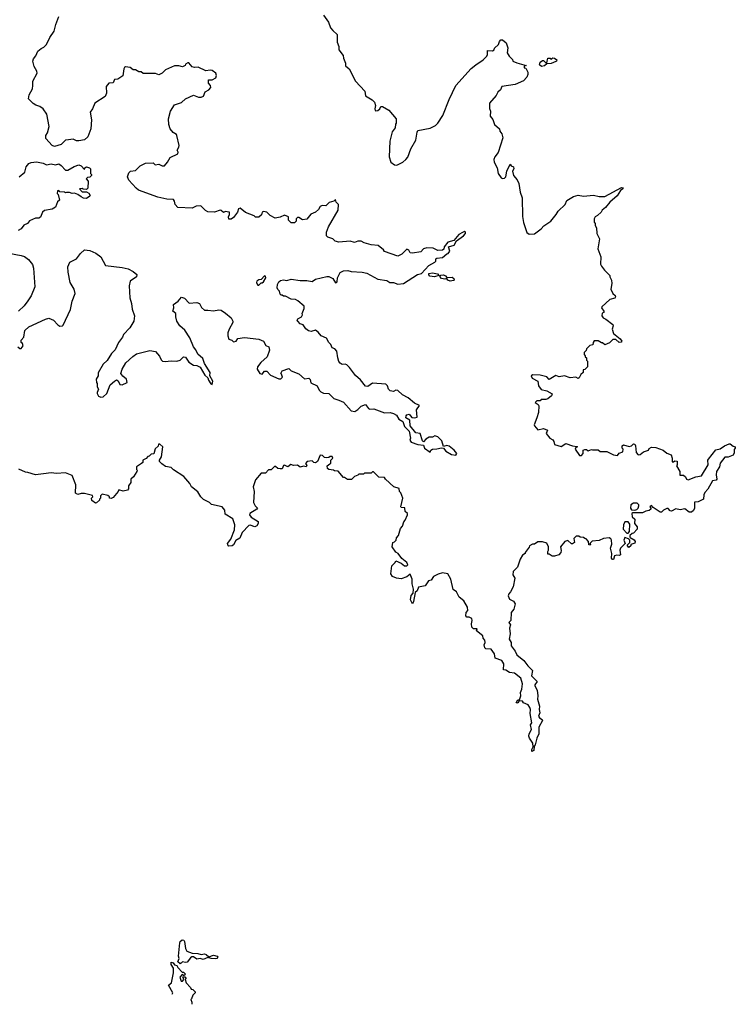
# Model space of a CAD drawing. Extents: x 2472589 to 2662339, y 701009 to 849030.
# Tile 53 of 256: x 2557323 to 2563760, y 721632 to 730487. Entities that reach past the tile are written whole.
import ezdxf

# ---------------------------------------------------------------- set-up
doc = ezdxf.new("R2010")
doc.units = 0

msp = doc.modelspace()

# ---------------------------------------------------------------- linework, layer by layer
at = {"layer": '0CON05XD'}
for points in [[(2560653.6, 728123.6), (2560685, 728122.5), (2560725, 728110), (2560775, 728116), (2560900, 728195), (2560935.8, 728204.2), (2561004.3, 728275.7), (2561056.7, 728305), (2561066.2, 728315), (2561066.7, 728335), (2561075, 728343.3), (2561125, 728348), (2561165, 728382.5), (2561177.5, 728385), (2561192.5, 728405), (2561180, 728445), (2561231.2, 728458.8), (2561251.7, 728498.3), (2561316, 728544), (2561333.3, 728565), (2561333.3, 728575), (2561325, 728581.2), (2561305, 728573.8), (2561273.8, 728555), (2561227.5, 728502.5), (2561175, 728487.5), (2561142.5, 728445), (2561137, 728423), (2561127, 728413), (2561085, 728412.5), (2561043, 728433), (2560985, 728435.8), (2560954.4, 728425.6), (2560930.8, 728399.2), (2560856.4, 728386.4), (2560835, 728390), (2560823, 728413), (2560805, 728422.5), (2560760.3, 728379.7), (2560725, 728360.8), (2560605, 728402.5), (2560596.4, 728416.4), (2560547, 728457), (2560485, 728461.2), (2560421.7, 728481.7), (2560395, 728496.7), (2560365, 728496.7), (2560335, 728483.8), (2560295, 728496), (2560195, 728486.7), (2560160, 728495), (2560140, 728515), (2560095, 728530), (2560083, 728543), (2560083.3, 728575), (2560100, 728625), (2560186.7, 728775), (2560190, 728825), (2560170, 728845), (2560165, 728870), (2560150, 728855), (2560105.8, 728844.2), (2560077, 728813), (2560045, 728817.5), (2560025, 728807.5), (2560009.5, 728780.5), (2559985, 728757.5), (2559940.9, 728739.1), (2559905, 728693.3), (2559867, 728687), (2559835, 728707.5), (2559823, 728707), (2559810, 728695), (2559810, 728675), (2559795, 728660), (2559765, 728660), (2559740, 728685), (2559740, 728715), (2559705, 728730), (2559665, 728710), (2559621.7, 728701.7), (2559575, 728726.7), (2559545, 728757.5), (2559515, 728762.5), (2559503.6, 728756.4), (2559497, 728733), (2559475, 728710), (2559445, 728710), (2559431.7, 728721.7), (2559355, 728753.3), (2559305, 728792.5), (2559292.5, 728785), (2559282.5, 728755), (2559245, 728707.5), (2559225, 728693.8), (2559205, 728692.5), (2559202.5, 728715), (2559210, 728735), (2559210, 728755), (2559205, 728757.5), (2559175, 728762.5), (2559155, 728752.5), (2559135, 728772.5), (2559125, 728773.3), (2559075, 728756.7), (2559015, 728760), (2558995, 728770), (2558955, 728808.8), (2558945, 728813.3), (2558910.7, 728809.3), (2558875, 728792.5), (2558745, 728796.7), (2558720, 728825), (2558716.7, 728855), (2558705, 728871.2), (2558645, 728874), (2558565, 728890), (2558392.5, 728955), (2558370.5, 728970.5), (2558303.3, 729045), (2558292.5, 729075), (2558305, 729110), (2558320, 729125), (2558365, 729130), (2558406.4, 729173.6), (2558455, 729197.5), (2558525, 729200), (2558543, 729183), (2558575, 729187.5), (2558605, 729173.3), (2558625, 729173.3), (2558653.3, 729205), (2558675, 729247.5), (2558745, 729280), (2558747.5, 729295), (2558740, 729315), (2558755, 729340), (2558756.7, 729355), (2558736.7, 729445), (2558732.5, 729455), (2558703.6, 729473.6), (2558677.5, 729505), (2558663.3, 729545), (2558660, 729595), (2558678, 729665), (2558715, 729722), (2558778.3, 729741.7), (2558815, 729776.2), (2558887, 729807), (2558930.7, 729790.7), (2558955, 729791.2), (2558975, 729800), (2558992.3, 729837.7), (2559023.9, 729856.1), (2559041.7, 729878.3), (2559040, 729895), (2559022.5, 729915), (2559020, 729945), (2559055, 729946.7), (2559087, 729963), (2559092.5, 729985), (2559087, 730007), (2559055, 730030), (2559035, 730033.3), (2558997, 730027), (2558929.3, 730059.3), (2558895, 730057.5), (2558875, 730063.3), (2558845, 730100), (2558835, 730100), (2558813.6, 730086.4), (2558810, 730075), (2558786.1, 730063.9), (2558755, 730073.3), (2558715, 730072.5), (2558635, 730036.2), (2558603.3, 730005), (2558575, 729990), (2558545, 730002.5), (2558435, 730002.5), (2558415, 730017.5), (2558395, 730017.5), (2558365.9, 730035.9), (2558345, 730037.5), (2558316.2, 730056.2), (2558275, 730062.5), (2558265, 730057.5), (2558260, 730045), (2558249.3, 729980.7), (2558207, 729953), (2558175, 729950), (2558165, 729920), (2558125, 729917.5), (2558100, 729885), (2558103, 729827), (2558093, 729797), (2557997.5, 729735), (2557978.8, 729685), (2557956.7, 729655), (2557970, 729585), (2557963.6, 729506.4), (2557935, 729433.3), (2557905, 729406.7), (2557855, 729396.2), (2557835, 729396.7), (2557803.6, 729413.6), (2557762.3, 729407.7), (2557735, 729403.3), (2557695, 729364.2), (2557635, 729346.7), (2557616.1, 729356.1), (2557558.3, 729418.3), (2557557.5, 729445), (2557571.7, 729468.3), (2557589.2, 729525), (2557567.3, 729637.3), (2557533.9, 729683.9), (2557505, 729707.5), (2557468.3, 729718.3), (2557445, 729732.5), (2557403.3, 729775), (2557408.3, 729811.7), (2557436.7, 729865), (2557442.5, 729895), (2557440, 729935), (2557478.8, 730005), (2557476.2, 730025), (2557453.3, 730065), (2557440, 730115), (2557446.7, 730135), (2557469.2, 730160.8), (2557487.5, 730205), (2557515, 730227.5), (2557540.7, 730239.3), (2557565, 730262.5), (2557593, 730327), (2557632, 730385), (2557646.7, 730445), (2557673.6, 730516.4)], [(2560056.4, 730526.4), (2560100, 730465), (2560117.5, 730415), (2560138.3, 730388.3), (2560177.5, 730355), (2560177.5, 730285), (2560192.5, 730245), (2560193.3, 730215), (2560233.3, 730165), (2560235, 730140), (2560252.5, 730095), (2560253, 730073), (2560286.1, 730046.1), (2560342.5, 729935), (2560426.7, 729845), (2560432.9, 729802.9), (2560493.3, 729765), (2560513.3, 729745), (2560523.3, 729715), (2560516, 729685), (2560520.6, 729670.6), (2560526.2, 729666.2), (2560545, 729670.8), (2560562, 729685), (2560570, 729705), (2560585, 729706.7), (2560643, 729673), (2560710, 729595), (2560710, 729555), (2560703, 729547), (2560700, 729515), (2560673, 729477), (2560653.3, 729395), (2560646.7, 729255), (2560662.5, 729205), (2560693, 729183), (2560715, 729180), (2560770, 729205), (2560795, 729230)], [(2560795, 729230), (2560815, 729250), (2560842.5, 729325), (2560887.5, 729405), (2560897.5, 729475), (2560905, 729490), (2561015, 729512.5), (2561063.6, 729536.4), (2561085, 729557.5), (2561130, 729625), (2561185, 729770), (2561246.7, 729895), (2561385, 730047.5), (2561425, 730082.5), (2561492.5, 730125), (2561525, 730160), (2561531.2, 730175), (2561530, 730210), (2561575, 730207.5), (2561590, 730215), (2561595, 730230), (2561630, 730265), (2561638.3, 730291.7), (2561650, 730305), (2561667, 730307), (2561698.3, 730278.3), (2561712.5, 730235), (2561708.3, 730188.3), (2561725, 730160), (2561755, 730130), (2561760, 730115), (2561795, 730097.5), (2561880, 730075), (2561861.7, 730068.3), (2561860, 730055), (2561875, 730050), (2561892.9, 730015), (2561894.2, 729995), (2561885, 729970), (2561855, 729936.7), (2561780, 729905), (2561660, 729885), (2561647.5, 729855), (2561623.6, 729836.4), (2561607.5, 729805), (2561547.5, 729735), (2561548.3, 729688.3), (2561557.5, 729665), (2561555, 729620), (2561578.3, 729588.3), (2561593.8, 729545), (2561640, 729505), (2561642.5, 729485), (2561660.7, 729460.7), (2561670, 729425), (2561625.9, 729294.1), (2561596.7, 729255), (2561589.3, 729230.7), (2561590, 729205), (2561616.7, 729155), (2561627.5, 729105), (2561654, 729065), (2561665, 729060), (2561685, 729062.5), (2561695.7, 729074.3), (2561704.4, 729125.6), (2561735, 729187.5), (2561745, 729172.5), (2561766, 729165), (2561768, 729145), (2561756.7, 729125), (2561764, 729085), (2561798.3, 729048.3), (2561812.5, 729015), (2561823.3, 728935), (2561842.5, 728885), (2561846.4, 728716.4), (2561853.9, 728663.9), (2561883.6, 728573.6), (2561905, 728557.5), (2561955, 728562.5), (2562013, 728607), (2562036.4, 728633.6), (2562100, 728675), (2562150, 728735), (2562167.5, 728765), (2562230, 728825), (2562245, 728860), (2562303, 728897), (2562345, 728907.5), (2562395, 728900), (2562485, 728907.5), (2562535, 728897.5), (2562585, 728897.5), (2562735, 728978.8), (2562750, 728975), (2562748.8, 728965), (2562728, 728952), (2562697.6, 728902.4), (2562630, 728845), (2562591.7, 728798.3), (2562562.5, 728775), (2562553, 728757), (2562520, 728725), (2562500, 728715), (2562490, 728695), (2562490, 728665), (2562500, 728655), (2562500, 728635), (2562510, 728615), (2562513, 728563), (2562537.5, 728515), (2562522.5, 728425), (2562550, 728355), (2562548.3, 728288.3), (2562555, 728270), (2562582.5, 728235), (2562630, 728185), (2562630, 728175), (2562647.5, 728145), (2562650, 728115), (2562640, 728065), (2562657.5, 728025), (2562677.9, 728007.9), (2562681.9, 727995), (2562675, 727981.9), (2562630.8, 727969.2), (2562560, 727905), (2562557.5, 727895), (2562577.5, 727865), (2562577.5, 727855), (2562563.6, 727846.4), (2562558.8, 727825), (2562571.2, 727805), (2562594.2, 727794.2), (2562657.5, 727745), (2562660, 727735), (2562650.8, 727705), (2562664, 727665), (2562725, 727618), (2562738, 727595), (2562734.1, 727585.9), (2562715, 727582.5), (2562685, 727610), (2562659.3, 727610.7), (2562629.7, 727580.3), (2562585, 727562.5), (2562565, 727580), (2562555, 727580), (2562525, 727600), (2562491.7, 727598.3), (2562480, 727585), (2562478.3, 727561.7), (2562451.7, 727558.3), (2562421.7, 727528.3), (2562418.3, 727511.7), (2562400, 727495), (2562400, 727475), (2562410, 727465), (2562410, 727455), (2562420, 727445), (2562420, 727425), (2562430, 727415), (2562430, 727365), (2562405, 727340), (2562391.7, 727338.3), (2562390, 727315), (2562370, 727295), (2562356.2, 727265), (2562345, 727260), (2562325, 727271.2), (2562275, 727267.5), (2562225, 727283.3), (2562175, 727274.5), (2562145, 727287.5), (2562085, 727250), (2562063.8, 727275), (2562005, 727291.1), (2561937.7, 727292.3), (2561923.3, 727285), (2561932.7, 727262.7), (2561982.5, 727235), (2561990, 727195), (2562015, 727160), (2562065, 727150), (2562111.7, 727121.7), (2562107.5, 727105), (2562075, 727077.5), (2562055, 727070), (2562015, 727070), (2562005, 727060), (2561975, 727060), (2561960, 727045), (2561986.2, 727026.2), (2561993.6, 727013.6), (2561990, 726955), (2561974.2, 726905), (2561950, 726845), (2561953.9, 726833.9), (2561985, 726800), (2562035, 726810), (2562070, 726795), (2562060, 726765), (2562092.5, 726725), (2562118.3, 726708.3), (2562128.6, 726695), (2562135, 726667.5), (2562195, 726648.8), (2562235, 726676.7), (2562295, 726653.3), (2562335, 726650), (2562340, 726645), (2562325, 726640), (2562320, 726625), (2562357.5, 726567.5), (2562375, 726567.5), (2562392.5, 726585), (2562390, 726615), (2562405, 726622.5), (2562421.7, 726621.7), (2562435, 726610), (2562465, 726622.5), (2562475, 726617.5), (2562525, 726617.5), (2562545, 726602.5), (2562605, 726602.5), (2562665, 726572.5), (2562701.7, 726568.3), (2562715, 726587.5), (2562748.3, 726601.7), (2562750, 726625), (2562743.3, 726635), (2562742.5, 726655), (2562755, 726663.3), (2562805, 726650), (2562825, 726656), (2562845, 726671.4), (2562855, 726669.2), (2562861.9, 726655), (2562867.5, 726595), (2562885, 726572.5), (2562905, 726577.5), (2562935, 726600), (2562980, 726615), (2562985, 726630), (2563005, 726642.5), (2563045, 726640), (2563110, 726615), (2563145, 726590), (2563182.5, 726575), (2563192.5, 726545), (2563191.7, 726511.7), (2563205, 726510), (2563215, 726520), (2563236.4, 726516.4), (2563236.7, 726485), (2563230, 726475), (2563260, 726425), (2563260, 726390), (2563295, 726390), (2563312.5, 726375), (2563320, 726355), (2563335, 726347.5), (2563405, 726376.7), (2563456.1, 726383.9), (2563516.7, 726485), (2563513.3, 726525), (2563517.5, 726535), (2563585, 726620), (2563625, 726627.5), (2563664.1, 726655.9), (2563705, 726672.5), (2563715, 726672.5), (2563741.2, 726651.2), (2563760, 726645), (2563760, 726635), (2563748.3, 726621.7), (2563749.3, 726590.7), (2563739.3, 726570.7), (2563695, 726553.8), (2563665, 726552.5), (2563625, 726500), (2563618.8, 726465), (2563590, 726425), (2563586.7, 726395), (2563592.5, 726355), (2563587.5, 726345), (2563555, 726340), (2563512.5, 726265), (2563486.4, 726233.6), (2563477, 726213), (2563472.5, 726175), (2563425, 726152.5), (2563391.7, 726148.3), (2563394, 726095), (2563385, 726073.3), (2563365, 726057.5), (2563345, 726056.7), (2563305, 726086.7), (2563265, 726080), (2563225, 726087.5), (2563185, 726067.5), (2563175, 726070), (2563155, 726092.5), (2563145, 726092.5), (2563115, 726077.5), (2563095, 726057.5), (2563085, 726057.5), (2563020, 726100), (2563005, 726117.5), (2562990, 726105), (2563000, 726095), (2563000, 726085), (2562985, 726072.5), (2562955, 726067.5), (2562925, 726052.5), (2562838.3, 726051.7), (2562830, 726045), (2562832.5, 726015), (2562857.5, 725995), (2562852.5, 725955), (2562877, 725927), (2562877.5, 725905), (2562845, 725870), (2562833, 725867), (2562811.7, 725848.3), (2562810, 725835), (2562815, 725830), (2562849.3, 725809.3), (2562860, 725795), (2562855, 725780), (2562821.7, 725768.3), (2562820, 725755), (2562801.7, 725741.7), (2562790, 725755), (2562790, 725765), (2562810, 725785), (2562810, 725805), (2562798.3, 725818.3), (2562765, 725830), (2562757.5, 725805), (2562770, 725775), (2562727.5, 725735), (2562722.5, 725715), (2562727.5, 725675), (2562715, 725667.5), (2562695, 725672.5), (2562673.9, 725666.1), (2562665, 725632.5), (2562655, 725632.5), (2562647.5, 725645), (2562649.2, 725685), (2562636.7, 725735), (2562650.7, 725769.3), (2562646.2, 725806.2), (2562639.3, 725819.3), (2562626.4, 725826.4), (2562575, 725820), (2562536.4, 725803.6), (2562473, 725797), (2562450, 725775), (2562457, 725767), (2562455, 725760), (2562442.5, 725765), (2562440, 725795), (2562418.3, 725818.3), (2562405, 725820), (2562395, 725830), (2562365, 725832.5), (2562351.7, 725841.7), (2562328.3, 725841.7), (2562308.3, 725821.7), (2562312.5, 725785), (2562295, 725772.5), (2562285, 725773.3), (2562255, 725802.5), (2562227, 725793), (2562186.7, 725745), (2562193.9, 725713.9), (2562191.2, 725695), (2562172.5, 725675), (2562133, 725663), (2562113, 725663), (2562085, 725680), (2562075, 725680), (2562072.5, 725705), (2562080, 725715), (2562080, 725745), (2562065, 725780), (2562025, 725790), (2561985, 725790), (2561955, 725770), (2561935, 725770), (2561910, 725755), (2561907, 725743), (2561870, 725695), (2561870, 725685), (2561845, 725670), (2561823.3, 725635), (2561800, 725565), (2561762.5, 725525), (2561760, 725495), (2561777.5, 725465), (2561763, 725387), (2561738.3, 725341.7), (2561722.5, 725325), (2561716.7, 725305), (2561727.5, 725275), (2561765, 725257.5), (2561780, 725235), (2561767.5, 725185), (2561742.5, 725155), (2561740, 725085), (2561722.5, 725065), (2561737.5, 725045), (2561730, 725015), (2561736.2, 724965), (2561726.7, 724915), (2561742.5, 724885), (2561743.8, 724855), (2561778.8, 724808.8), (2561796.2, 724775), (2561857.5, 724725), (2561893.8, 724675), (2561936.2, 724635), (2561926.7, 724585), (2561976.7, 724535), (2561957.5, 724505), (2561957.5, 724495), (2561976.7, 724456.7), (2561983.8, 724405), (2561981.2, 724375), (2561998, 724315), (2561995.8, 724285), (2562002.5, 724255), (2561988.8, 724225), (2561999.7, 724209.7), (2562023.3, 724195), (2562026, 724185), (2561991.2, 724125), (2561992, 724065), (2561973.8, 724025), (2561958.8, 723965), (2561950, 723955), (2561948, 723915), (2561930, 723905), (2561930, 723925), (2561943, 723947), (2561939.3, 723979.3), (2561910, 724025), (2561903.8, 724045), (2561906.7, 724065), (2561927.5, 724105), (2561917.5, 724145), (2561930, 724165), (2561916.1, 724246.1), (2561918.8, 724285), (2561912.3, 724302.3)], [(2562016.4, 730066.4), (2562000, 730080), (2562005.8, 730104.2), (2562025, 730120), (2562035, 730120), (2562055, 730100), (2562065, 730100), (2562075, 730140), (2562095, 730140), (2562105, 730130), (2562117.5, 730142.5), (2562135, 730142), (2562153.3, 730125), (2562152.5, 730115), (2562145, 730110), (2562105, 730092.5), (2562065, 730090), (2562045, 730072.5), (2562016.4, 730066.4)], [(2557318.8, 729075), (2557370, 729115), (2557380, 729165), (2557405, 729193.3), (2557425, 729203.3), (2557475, 729208.8), (2557535, 729196.7), (2557565, 729182.5), (2557605, 729190), (2557645, 729182.5), (2557675, 729190), (2557697.5, 729175), (2557735, 729132.5), (2557755, 729132.5), (2557812.3, 729167.7), (2557855, 729181.2), (2557875, 729173.3), (2557905, 729140), (2557910, 729155), (2557925, 729162.5), (2557950, 729155), (2557960, 729145), (2557960, 729105), (2557970, 729095), (2557970, 729085), (2557955, 729070), (2557931.7, 729068.3), (2557920, 729055), (2557940, 729035), (2557937, 728973), (2557925, 728960), (2557893, 728963), (2557885, 728970), (2557860, 728965), (2557885, 728940), (2557925, 728940), (2557945, 728927.5), (2557957.5, 728905), (2557955, 728900), (2557925, 728880), (2557897, 728883), (2557875, 728892.5), (2557846.1, 728916.1), (2557816.4, 728926.4), (2557795, 728922.5), (2557771.7, 728931.7), (2557745, 728932.5), (2557735, 728930), (2557727, 728937), (2557685, 728940), (2557675, 728950), (2557661.7, 728948.3), (2557660, 728925), (2557670, 728915), (2557680, 728865), (2557661.7, 728848.3), (2557645, 728800), (2557615, 728783.3), (2557545, 728770), (2557527.5, 728755), (2557509.3, 728710.7), (2557495, 728703.3), (2557465, 728702.5), (2557411.2, 728678.8), (2557392.5, 728655), (2557360, 728640), (2557336.2, 728605), (2557310.3, 728589.7)], [(2557225, 728388.6), (2557336.1, 728366.1), (2557366.1, 728356.1), (2557401.7, 728331.7), (2557438.8, 728285), (2557446.4, 728253.6), (2557460, 728085), (2557425.9, 728004.1), (2557395, 727957.5), (2557363.3, 727915), (2557312.5, 727865)], [(2557307.5, 727545), (2557325, 727530), (2557335, 727530), (2557353.3, 727555), (2557347.5, 727575), (2557337.5, 727585), (2557336.7, 727605), (2557358.9, 727631.1), (2557369.4, 727690.6), (2557404.3, 727725.7), (2557555, 727794), (2557585, 727802), (2557625.8, 727785.8), (2557665, 727742.5), (2557685, 727730), (2557707, 727733), (2557715, 727740), (2557778.8, 727881.2), (2557794.2, 727955.8), (2557823.3, 728025), (2557813.3, 728065), (2557776.2, 728125), (2557758, 728215), (2557756.2, 728265), (2557774.1, 728305.9), (2557833, 728337), (2557870, 728385), (2557905, 728417.5), (2557955, 728412.5), (2558008.3, 728388.3), (2558053, 728353), (2558095, 728277.5), (2558245, 728258.8), (2558300, 728245), (2558343.6, 728223.6), (2558377.5, 728195), (2558372.5, 728175), (2558317.5, 728135), (2558306.4, 728093.6), (2558313.8, 727985), (2558328.8, 727935), (2558333.6, 727883.6), (2558356.7, 727825), (2558350, 727775), (2558312.5, 727715), (2558257.5, 727655), (2558248.3, 727631.7), (2558212.5, 727585), (2558180.7, 727519.3), (2558147.5, 727485), (2558109.3, 727420.7), (2558075, 727390), (2558028.3, 727311.7), (2558027.5, 727285), (2558010, 727255), (2558013, 727223), (2558020, 727215), (2558020, 727185), (2558032.5, 727165), (2558018.8, 727135), (2558020, 727125), (2558031.7, 727101.7), (2558053.3, 727093.3), (2558075, 727096), (2558107.5, 727125), (2558136.4, 727203.6), (2558175, 727237.5), (2558195, 727247.5), (2558208.3, 727238.3), (2558222.5, 727205), (2558246, 727204), (2558290, 727225), (2558282.5, 727255), (2558250.7, 727280.7), (2558233.3, 727305), (2558243.3, 727345), (2558278.3, 727401.7), (2558340.5, 727459.5), (2558375, 727483.3), (2558495, 727513.3), (2558545, 727502.5), (2558580.7, 727460.7), (2558597, 727427), (2558607.5, 727417.5), (2558631.7, 727411.7), (2558685, 727418.8), (2558735, 727416), (2558765, 727426), (2558796.4, 727453.6), (2558815, 727453.3), (2558845.7, 727405.7), (2558885, 727380.8), (2558917, 727377), (2558945, 727362.5), (2558988.9, 727288.9), (2559016, 727266), (2559020.8, 727245), (2559040.8, 727210.8), (2559055, 727207.5), (2559060, 727235), (2559034, 727284), (2559035.7, 727315), (2558986.2, 727395), (2558970.3, 727440.3), (2558925, 727480), (2558908.6, 727518.6), (2558886.4, 727546.4), (2558852.5, 727625), (2558807.5, 727695), (2558763.6, 727733.6), (2558736.2, 727776.2), (2558726.7, 727815), (2558727.5, 727845), (2558700, 727865), (2558710, 727895), (2558707.5, 727925), (2558747.5, 727955), (2558778.3, 727991.7), (2558805, 727983.3), (2558848.3, 727938.3), (2558915, 727943.3), (2558940, 727935), (2558959.3, 727899.3), (2558985, 727873.3), (2559015, 727876.2), (2559065, 727868), (2559115, 727878), (2559135, 727874), (2559175, 727848), (2559223.8, 727805), (2559241.2, 727775), (2559241.2, 727765), (2559206.2, 727705), (2559195, 727670), (2559194.2, 727644.2), (2559205, 727613.3), (2559230, 727605), (2559245, 727590), (2559270, 727595), (2559285, 727620), (2559345, 727630), (2559475, 727612.5), (2559516.7, 727595), (2559538.3, 727558.3), (2559562.5, 727545), (2559570, 727515), (2559550, 727455), (2559492.5, 727405), (2559462.5, 727365), (2559460, 727345), (2559482.5, 727305), (2559505, 727300), (2559525, 727327.5), (2559545, 727327.5), (2559580, 727290), (2559655, 727257.5), (2559671.7, 727258.3), (2559688.3, 727271.7), (2559678.3, 727298.3), (2559672.5, 727305), (2559685, 727330), (2559745, 727350), (2559765, 727330), (2559833.6, 727303.6), (2559885, 727256.7), (2559925, 727262.5), (2559935, 727250), (2559940.8, 727220.8), (2559997.5, 727195), (2560017.5, 727155), (2560031.7, 727141.7), (2560055, 727127.5), (2560105, 727126.2), (2560149.3, 727079.3), (2560195, 727066.2), (2560235, 727046), (2560305, 726968.8), (2560337, 726963), (2560365, 726980), (2560395, 727012.5), (2560435, 727027.5), (2560460.7, 726990.7), (2560473, 726983), (2560508.3, 726988.3), (2560605, 726950), (2560655, 726953.8), (2560685.9, 726945.9), (2560711.7, 726931.7), (2560733.2, 726893.2), (2560770, 726875), (2560785, 726828.8), (2560826.1, 726786.1), (2560837, 726723), (2560832.5, 726705), (2560845, 726687.5), (2560904.2, 726665.8), (2560955, 726660), (2560963.3, 726635), (2561015, 726597.5), (2561020, 726615), (2561035, 726624), (2561075, 726626.7), (2561118, 726638), (2561135, 726632.5), (2561155, 726608), (2561207.1, 726577.1), (2561245, 726570), (2561253.8, 726585), (2561231.2, 726615), (2561185, 726650.8), (2561165, 726656.2), (2561135, 726647.5), (2561120.3, 726700.3), (2561085, 726736.2), (2561056.4, 726743.6), (2561035, 726734), (2561007.7, 726732.3), (2560977.5, 726715), (2560955, 726690), (2560945, 726700), (2560926.7, 726766.7), (2560885, 726772.5), (2560834.2, 726834.2), (2560831.2, 726885), (2560797.5, 726905), (2560800, 726925), (2560806.4, 726933.6), (2560825, 726940), (2560850, 726910), (2560875, 726906.7), (2560898.3, 726911.7), (2560892.5, 726977.5), (2560918.3, 727018.3), (2560875, 727037.5), (2560817.3, 727087.3), (2560765, 727113.3), (2560725, 727153.3), (2560705, 727156.2), (2560683.9, 727143.9), (2560655, 727148.8), (2560641.2, 727165), (2560630, 727195), (2560615, 727210), (2560495, 727218.8), (2560455, 727187.5), (2560435, 727190), (2560388.3, 727248.3), (2560345, 727286.7), (2560289.5, 727359.5), (2560265, 727383.3), (2560251.7, 727388.3), (2560225, 727387.5), (2560207, 727397), (2560193.9, 727413.9), (2560183.3, 727445), (2560177, 727507), (2560158.3, 727528.3), (2560132.5, 727535), (2560122.5, 727565), (2560105, 727582.5), (2560083.9, 727623.9), (2560034.2, 727644.2), (2560008.3, 727678.3), (2559985, 727693.8), (2559945, 727683.8), (2559919.3, 727689.3), (2559897, 727707), (2559871.7, 727741.7), (2559845, 727752), (2559823.8, 727775), (2559818.8, 727785), (2559824, 727796), (2559857.5, 727815), (2559867, 727833), (2559862.5, 727845), (2559881.7, 727888.3), (2559881.7, 727911.7), (2559825, 727960), (2559805, 727970), (2559765, 727972.5), (2559715, 728000), (2559695, 728000), (2559685, 728010), (2559675, 728010), (2559665, 728020), (2559660, 728045), (2559645, 728060), (2559640, 728075), (2559642.5, 728105), (2559655, 728130), (2559668.3, 728141.7), (2559695, 728147.5), (2559725, 728142.5), (2559765, 728152.5), (2559845, 728142.5), (2559905, 728142.5), (2559953, 728133), (2559985, 728152.5), (2560085, 728177.5), (2560105, 728177.5), (2560139.3, 728159.3), (2560165, 728120), (2560179.5, 728130.5), (2560182.5, 728165), (2560207, 728213), (2560235, 728227.5), (2560275, 728232.5), (2560305, 728222.5), (2560405, 728217.5), (2560445, 728207.5), (2560545, 728152.5), (2560625, 728142.5), (2560653.6, 728123.6)], [(2561055, 728174.4), (2561011.7, 728181.7), (2561002.7, 728192.7), (2561003.3, 728205), (2561035, 728211.9), (2561081.2, 728201.2), (2561092.5, 728185), (2561055, 728174.4)], [(2559475, 728100), (2559495, 728120), (2559505, 728120), (2559515, 728130), (2559536, 728165), (2559535, 728180), (2559525, 728182.5), (2559495, 728150), (2559475, 728147.5), (2559457.5, 728135), (2559452.5, 728125), (2559458.3, 728108.3), (2559465, 728100), (2559475, 728100)], [(2561195, 728135.5), (2561173.8, 728145), (2561165, 728160), (2561147.1, 728152.9), (2561118.2, 728158.2), (2561103, 728177), (2561111.4, 728188.6), (2561135, 728191.4), (2561152.9, 728182.9), (2561165, 728167.5), (2561212.1, 728172.1), (2561229.5, 728159.5), (2561230, 728145), (2561225, 728142.5), (2561195, 728135.5)], [(2561912.3, 724302.3), (2561895.8, 724325.8), (2561853.8, 724343.8), (2561845, 724357.5), (2561815, 724360), (2561805, 724340), (2561790, 724345), (2561805, 724370), (2561818.3, 724371.7), (2561830, 724405), (2561827.5, 724435), (2561840, 724465), (2561846.2, 724515), (2561830, 724565), (2561775, 724608.8), (2561730, 724615), (2561695, 724637.5), (2561675, 724640), (2561676.7, 724695), (2561660, 724725), (2561600, 724745), (2561592.5, 724785), (2561565, 724827.5), (2561515, 724830), (2561507, 724837), (2561501.2, 724865), (2561508.8, 724885), (2561508.3, 724908.3), (2561492.5, 724925), (2561487.5, 724945), (2561431.7, 724991.7), (2561438.3, 725008.3), (2561405, 725010), (2561390, 725025), (2561386.2, 725055), (2561393.3, 725085), (2561390.7, 725100.7), (2561365, 725113.3), (2561343.8, 725113.8), (2561337, 725127), (2561340, 725155), (2561353.3, 725175), (2561352.5, 725205), (2561319.3, 725259.3), (2561277.5, 725295), (2561253, 725343), (2561223, 725363), (2561202.5, 725455), (2561173, 725503), (2561125, 725512.5), (2561088.3, 725501.7), (2561045, 725480), (2561023, 725447), (2561000.7, 725439.3), (2560970, 725395), (2560910, 725385), (2560898.3, 725351.7), (2560880, 725335), (2560865.8, 725254.2), (2560855, 725233.3), (2560838.9, 725268.9), (2560845, 725307.5), (2560861.7, 725328.3), (2560866.7, 725365), (2560853, 725413), (2560853.8, 725455), (2560835, 725500), (2560805, 725476.7), (2560755, 725457.5), (2560713.6, 725463.6), (2560675, 725480), (2560662.5, 725505), (2560670, 725575), (2560700, 725605), (2560705, 725620), (2560755, 725600), (2560784.3, 725574.3), (2560805.8, 725574.2), (2560813.8, 725585), (2560805, 725606.2), (2560760.7, 725640.7), (2560726.4, 725686.4), (2560707, 725697), (2560673.3, 725745), (2560680, 725785), (2560695, 725790), (2560710, 725805), (2560713.3, 725826.7), (2560731.7, 725848.3), (2560748.3, 725911.7), (2560767, 725933), (2560778.3, 725971.7), (2560790, 725985), (2560810, 726035), (2560810, 726045), (2560790, 726065), (2560788.3, 726098.3), (2560755, 726100), (2560750, 726105), (2560770, 726185), (2560751.7, 726231.7), (2560740, 726245), (2560735, 726270), (2560687, 726287), (2560613.6, 726353.6), (2560605, 726370), (2560553, 726373), (2560505, 726420), (2560495, 726420), (2560485, 726410), (2560425, 726410), (2560415, 726400), (2560375, 726400), (2560365, 726390), (2560335, 726380), (2560307, 726353), (2560273, 726353), (2560245, 726370), (2560235, 726370), (2560187, 726427), (2560155, 726430), (2560147, 726437), (2560105, 726442.5), (2560090.7, 726450.7), (2560090, 726475), (2560112.5, 726492.5), (2560121.7, 726498.3), (2560123, 726527), (2560140, 726545), (2560135, 726560), (2560115, 726560), (2560105, 726550), (2560085, 726547.5), (2560065, 726550), (2560046.7, 726566.7), (2560025, 726570), (2560002.5, 726515), (2559985, 726502.5), (2559970, 726505), (2559955, 726520), (2559910, 726515), (2559892.5, 726495), (2559906.4, 726476.4), (2559900, 726465), (2559875, 726472.5), (2559845, 726464), (2559821.7, 726481.7), (2559785, 726477.5), (2559763.3, 726486.7), (2559735, 726466.2), (2559705, 726480), (2559695, 726477.5), (2559685, 726447.5), (2559665, 726447.5), (2559645, 726450), (2559625, 726470), (2559615, 726470), (2559585, 726440), (2559561.7, 726438.3), (2559535, 726410), (2559495, 726410), (2559445, 726350), (2559423.3, 726285), (2559432.5, 726245), (2559427.5, 726145), (2559442.5, 726115), (2559462.5, 726095), (2559456.7, 726085), (2559393.3, 726045), (2559390, 726035), (2559405, 726013.3), (2559467.5, 725975), (2559468, 725955), (2559455, 725936.2), (2559437, 725927), (2559395, 725942.5), (2559385, 725937.5), (2559323.3, 725875), (2559303.3, 725825), (2559266.1, 725803.9), (2559246.7, 725765), (2559233.9, 725756.1), (2559205, 725753.3), (2559193.9, 725763.9), (2559193.3, 725775), (2559222.5, 725815), (2559255, 725900), (2559257.5, 725945), (2559239.5, 725999.5), (2559170.7, 726040.7), (2559167.5, 726075), (2559145, 726107.5), (2559048.3, 726128.3), (2559030, 726145), (2558975, 726172.5), (2558952.5, 726195), (2558925, 726240), (2558867, 726287), (2558852.5, 726315), (2558799.3, 726379.3), (2558705, 726437.5), (2558685, 726460), (2558635, 726470), (2558601.7, 726491.7), (2558580, 726515), (2558580, 726525), (2558600, 726555), (2558610, 726645), (2558585, 726670), (2558571.7, 726668.3), (2558568.3, 726651.7), (2558543, 726627), (2558528.3, 726581.7), (2558505, 726580), (2558487, 726563), (2558475, 726560), (2558459.3, 726540.7), (2558430, 726525), (2558430, 726505), (2558420, 726495), (2558372.5, 726465), (2558373, 726443), (2558380, 726435), (2558377, 726423), (2558347.5, 726375), (2558322.5, 726355), (2558322.5, 726325), (2558302.5, 726295), (2558301.7, 726268.3), (2558293, 726257), (2558255, 726247.5), (2558215, 726260), (2558210, 726245), (2558165, 726190), (2558145, 726180), (2558130, 726185), (2558130, 726195), (2558116.7, 726206.7), (2558065, 726220), (2558050, 726205), (2558050, 726185), (2558040, 726175), (2558040, 726165), (2558015, 726142.5), (2558005, 726140), (2557971.7, 726161.7), (2557970, 726185), (2557980, 726195), (2557977, 726207), (2557905, 726227.5), (2557875, 726227.5), (2557845, 726217.5), (2557825, 726230), (2557827.5, 726305), (2557795, 726387.5), (2557735, 726412.5), (2557655, 726406.7), (2557607, 726413), (2557538, 726402), (2557465, 726393.3), (2557396.1, 726416.1), (2557375, 726416.7), (2557313.9, 726443.9)], [(2562855, 726077.5), (2562875, 726083.3), (2562886.1, 726093.9), (2562893.3, 726115), (2562892.5, 726125), (2562878.3, 726138.3), (2562845, 726140), (2562820, 726125), (2562817.5, 726095), (2562825, 726080), (2562855, 726077.5)], [(2562795, 725870), (2562807.5, 725885), (2562811.7, 725951.7), (2562795, 725970), (2562765, 725970), (2562753.3, 725945), (2562750, 725905), (2562785, 725870), (2562795, 725870)], [(2558765, 721997.5), (2558746.7, 722015), (2558756.2, 722045), (2558752.5, 722065), (2558762.1, 722185), (2558765, 722195.7), (2558785, 722212.5), (2558798.6, 722208.6), (2558805.8, 722195.8), (2558813.3, 722133.3), (2558825, 722110), (2558873.6, 722093.6), (2558925, 722090), (2558955, 722080), (2558985, 722086.7), (2559001.2, 722081.2), (2559025, 722060), (2559065, 722073.3), (2559100, 722065), (2559106.7, 722056.7), (2559096.7, 722045), (2559085, 722042.5), (2559045, 722043.8), (2559015, 722052.5), (2558974.3, 722034.3), (2558945, 722043.8), (2558915, 722038), (2558885, 722058.8), (2558871.7, 722058.3), (2558858.8, 722051.2), (2558828.6, 722011.4), (2558815, 722008), (2558786.4, 722013.6), (2558775, 722002.5), (2558765, 721997.5)], [(2558693.3, 721724.5), (2558700, 721735), (2558662.5, 721805), (2558687.5, 721825), (2558706, 721915), (2558706.1, 721956.1), (2558685, 721990), (2558685, 722010), (2558702.5, 722005), (2558715, 721987.5), (2558735, 721982.5), (2558744.4, 721964.4), (2558785, 721920), (2558795, 721920), (2558810, 721905), (2558805, 721890), (2558795, 721890), (2558785, 721900), (2558763.3, 721875), (2558775, 721840), (2558788.3, 721841.7), (2558800, 721855), (2558791.7, 721878.3), (2558808.3, 721878.3), (2558820, 721865), (2558810, 721855), (2558820, 721825), (2558860, 721785), (2558865, 721770), (2558880, 721765), (2558900, 721745), (2558900, 721735), (2558880, 721715), (2558867, 721683), (2558862.5, 721675), (2558871.7, 721651.7), (2558872, 721632.4)]]:
    msp.add_lwpolyline(points, dxfattribs=at)

doc.saveas('drawing.dxf')
